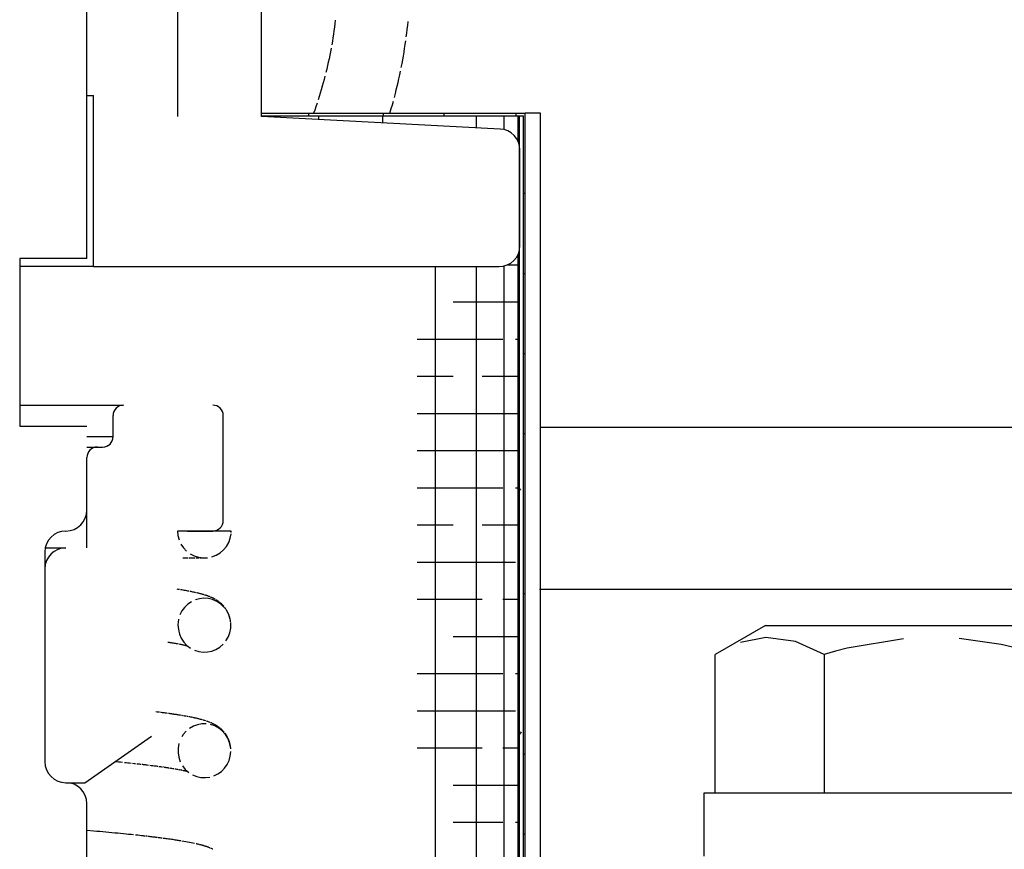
# Model space of a CAD drawing. Extents: x -285 to 5863, y 308 to 3178.
# Tile 128 of 256: x 223.78 to 225.24, y 974.03 to 975.27. Entities that reach past the tile are written whole.
import ezdxf

# ---------------------------------------------------------------- set-up
doc = ezdxf.new("R2010")
doc.units = 0
doc.header["$MEASUREMENT"] = 0
doc.layers.add('SPILL-BUCKET', color=1, linetype='CONTINUOUS')

msp = doc.modelspace()

# ---------------------------------------------------------------- linework, layer by layer
at = {"layer": 'SPILL-BUCKET', "color": 1, "linetype": 'Continuous'}
for p, q in [((224.01217, 976.4601), (224.01217, 975.12157)), ((224.13709, 975.12157), (224.13709, 976.4601)), ((223.87726, 975.15299), (223.88475, 975.15299)), ((223.88475, 975.15299), (223.88726, 975.15299)), ((223.88726, 974.89816), (223.88726, 975.15299)), ((224.49223, 975.10296), (224.13709, 975.12157)), ((224.52182, 974.92939), (224.52182, 975.07177)), ((223.82329, 974.89816), (223.77731, 974.89816)), ((223.85814, 974.89816), (223.82329, 974.89816)), ((223.87987, 974.89816), (223.85814, 974.89816)), ((223.88726, 974.89816), (223.87987, 974.89816)), ((223.88726, 974.89816), (224.49059, 974.89816))]:
    msp.add_line(p, q, dxfattribs=at)
at = {"layer": 'SPILL-BUCKET', "color": 7, "linetype": 'Continuous'}
for p, q in [((223.87726, 974.9104), (223.87726, 975.58269)), ((224.13709, 975.12657), (224.52932, 975.12657)), ((224.13709, 975.1224), (224.52132, 975.1224)), ((224.20715, 975.12657), (224.20715, 975.12237)), ((224.22216, 975.1224), (224.22216, 975.11709)), ((224.31706, 975.1224), (224.31706, 975.11212)), ((224.31832, 975.12657), (224.31832, 975.12237)), ((224.40849, 975.12657), (224.40849, 975.12237)), ((224.45652, 975.1224), (224.45652, 975.10482)), ((224.49781, 975.1224), (224.49781, 975.10212)), ((224.51562, 975.12657), (224.51562, 975.12237)), ((224.5187, 975.1224), (224.5187, 975.08535)), ((224.52132, 972.85312), (224.52132, 975.1224)), ((224.52132, 975.1224), (224.52682, 975.1224)), ((224.52682, 972.85312), (224.52682, 975.1224)), ((224.52932, 972.85312), (224.52932, 975.12657)), ((224.5523, 975.12657), (224.52932, 975.12657)), ((224.5523, 972.85312), (224.5523, 975.12657)), ((224.52682, 975.00733), (224.52869, 975.00733)), ((224.52869, 975.00733), (224.52932, 975.00733)), ((223.87726, 974.9104), (223.77733, 974.9104)), ((223.77733, 974.9104), (223.77733, 974.66058)), ((224.5187, 974.91576), (224.5187, 973.00876)), ((224.39579, 974.89814), (224.39579, 973.00876)), ((224.45652, 974.89814), (224.45652, 973.00876)), ((224.49781, 974.89899), (224.49781, 973.00876)), ((224.50362, 974.90101), (224.51689, 974.90101)), ((224.51689, 974.90101), (224.52132, 974.90101)), ((224.52682, 974.88809), (224.52869, 974.88809)), ((224.42255, 974.84566), (224.46531, 974.84566)), ((224.46531, 974.84566), (224.49628, 974.84566)), ((224.49628, 974.84566), (224.51504, 974.84566)), ((224.51504, 974.84566), (224.52132, 974.84566)), ((224.36862, 974.79031), (224.42255, 974.79031)), ((224.42255, 974.79031), (224.46531, 974.79031)), ((224.46531, 974.79031), (224.49628, 974.79031)), ((224.51504, 974.79031), (224.52132, 974.79031)), ((224.52682, 974.76886), (224.52869, 974.76886)), ((224.52869, 974.76886), (224.52932, 974.76886)), ((224.36862, 974.73497), (224.42255, 974.73497)), ((224.46531, 974.73497), (224.49628, 974.73497)), ((224.49628, 974.73497), (224.51504, 974.73497)), ((224.51504, 974.73497), (224.52132, 974.73497)), ((224.36862, 974.67962), (224.42255, 974.67962)), ((224.42255, 974.67962), (224.46531, 974.67962)), ((224.46531, 974.67962), (224.49628, 974.67962)), ((224.49628, 974.67962), (224.51504, 974.67962)), ((224.51504, 974.67962), (224.52132, 974.67962)), ((223.77733, 974.66058), (223.87726, 974.66058)), ((225.3747, 974.65851), (224.55199, 974.65851)), ((224.52682, 974.64962), (224.52869, 974.64962)), ((224.36862, 974.62427), (224.42255, 974.62427)), ((224.42255, 974.62427), (224.46531, 974.62427)), ((224.46531, 974.62427), (224.49628, 974.62427)), ((224.49628, 974.62427), (224.51504, 974.62427)), ((224.51504, 974.62427), (224.52132, 974.62427)), ((224.36862, 974.56892), (224.42255, 974.56892)), ((224.42255, 974.56892), (224.46531, 974.56892)), ((224.46531, 974.56892), (224.49628, 974.56892)), ((224.51504, 974.56892), (224.52132, 974.56892)), ((224.52267, 974.5674), (224.52132, 974.56507)), ((224.52869, 974.53038), (224.52932, 974.53038)), ((224.36862, 974.51357), (224.42255, 974.51357)), ((224.46531, 974.51357), (224.49628, 974.51357)), ((224.49628, 974.51357), (224.51504, 974.51357)), ((224.51504, 974.51357), (224.52132, 974.51357)), ((224.01223, 974.50443), (224.01281, 974.49772)), ((224.09218, 974.50443), (224.01223, 974.50443)), ((224.01281, 974.49772), (224.01449, 974.4912)), ((224.02716, 974.50443), (224.06464, 974.50443)), ((224.09028, 974.50443), (224.0914, 974.50443)), ((224.09069, 974.49362), (224.09196, 974.50023)), ((224.09213, 974.50233), (224.09218, 974.50443)), ((224.01725, 974.48506), (224.02099, 974.47946)), ((224.08494, 974.48149), (224.08833, 974.48731)), ((224.08833, 974.48731), (224.09069, 974.49362)), ((223.81481, 974.4732), (223.81481, 974.16092)), ((224.02099, 974.47946), (224.02563, 974.47458)), ((224.03102, 974.47054), (224.03701, 974.46746)), ((224.06343, 974.46607), (224.06972, 974.4685)), ((224.06972, 974.4685), (224.0755, 974.47195)), ((224.0755, 974.47195), (224.08063, 974.47632)), ((224.08063, 974.47632), (224.08494, 974.48149)), ((224.02011, 974.46446), (224.0202, 974.46446)), ((224.0202, 974.46446), (224.02316, 974.46446)), ((224.02316, 974.46446), (224.02597, 974.46446)), ((224.02597, 974.46446), (224.02754, 974.46446)), ((224.02906, 974.46446), (224.03051, 974.46446)), ((224.03051, 974.46446), (224.03191, 974.46446)), ((224.03191, 974.46446), (224.03327, 974.46446)), ((224.03327, 974.46446), (224.03458, 974.46446)), ((224.03458, 974.46446), (224.03591, 974.46446)), ((224.03591, 974.46446), (224.03719, 974.46446)), ((224.03701, 974.46746), (224.04343, 974.46544)), ((224.03719, 974.46446), (224.03852, 974.46446)), ((224.03979, 974.46446), (224.04106, 974.46446)), ((224.04106, 974.46446), (224.04227, 974.46446)), ((224.04227, 974.46446), (224.04346, 974.46446)), ((224.04343, 974.46544), (224.0501, 974.46452)), ((224.04346, 974.46446), (224.04458, 974.46446)), ((224.04566, 974.46446), (224.04667, 974.46446)), ((224.04667, 974.46446), (224.04763, 974.46446)), ((224.0485, 974.46446), (224.04931, 974.46446)), ((224.04931, 974.46446), (224.05001, 974.46446)), ((224.05001, 974.46446), (224.05065, 974.46446)), ((224.0501, 974.46452), (224.05684, 974.46473)), ((224.05065, 974.46446), (224.05117, 974.46446)), ((224.05117, 974.46446), (224.05219, 974.46447)), ((224.36862, 974.45822), (224.42255, 974.45822)), ((224.42255, 974.45822), (224.46531, 974.45822)), ((224.46531, 974.45822), (224.49628, 974.45822)), ((224.49628, 974.45822), (224.51504, 974.45822)), ((224.013, 974.41752), (224.01186, 974.41769)), ((224.01401, 974.41736), (224.013, 974.41752)), ((224.01501, 974.4172), (224.01401, 974.41736)), ((224.01853, 974.41662), (224.01678, 974.41691)), ((224.02041, 974.41631), (224.01853, 974.41662)), ((224.02225, 974.41599), (224.02041, 974.41631)), ((224.02409, 974.41566), (224.02225, 974.41599)), ((224.02591, 974.41534), (224.02409, 974.41566)), ((224.02755, 974.41504), (224.02591, 974.41534)), ((224.02917, 974.41473), (224.02755, 974.41504)), ((224.03224, 974.41414), (224.03072, 974.41444)), ((224.03368, 974.41385), (224.03224, 974.41414)), ((224.03509, 974.41356), (224.03368, 974.41385)), ((224.03642, 974.41328), (224.03509, 974.41356)), ((224.03773, 974.41299), (224.03642, 974.41328)), ((224.03865, 974.41279), (224.03773, 974.41299)), ((224.03957, 974.41259), (224.03865, 974.41279)), ((224.04148, 974.41215), (224.04053, 974.41237)), ((224.04244, 974.41192), (224.04148, 974.41215)), ((224.04339, 974.41169), (224.04244, 974.41192)), ((224.04426, 974.41148), (224.04339, 974.41169)), ((224.04573, 974.41111), (224.04513, 974.41126)), ((224.04631, 974.41096), (224.04573, 974.41111)), ((224.04693, 974.4108), (224.04631, 974.41096)), ((224.04755, 974.41063), (224.04693, 974.4108)), ((224.04822, 974.41045), (224.04755, 974.41063)), ((224.04888, 974.41027), (224.04822, 974.41045)), ((224.0496, 974.41006), (224.04888, 974.41027)), ((224.05032, 974.40986), (224.0496, 974.41006)), ((224.05099, 974.40967), (224.05032, 974.40986)), ((224.05167, 974.40947), (224.05099, 974.40967)), ((224.52682, 974.41115), (224.52869, 974.41115)), ((225.3747, 974.4174), (224.55078, 974.4174)), ((224.02744, 974.39528), (224.02272, 974.39067)), ((224.0328, 974.399), (224.02744, 974.39528)), ((224.04497, 974.40353), (224.03869, 974.40178)), ((224.05146, 974.40421), (224.04497, 974.40353)), ((224.05804, 974.40377), (224.05146, 974.40421)), ((224.0528, 974.40912), (224.05223, 974.40929)), ((224.05327, 974.40897), (224.0528, 974.40912)), ((224.05374, 974.40883), (224.05327, 974.40897)), ((224.05438, 974.40862), (224.05374, 974.40883)), ((224.05573, 974.40817), (224.05503, 974.4084)), ((224.05642, 974.40793), (224.05573, 974.40817)), ((224.05718, 974.40766), (224.05642, 974.40793)), ((224.05794, 974.40739), (224.05718, 974.40766)), ((224.05876, 974.40708), (224.05794, 974.40739)), ((224.06445, 974.40223), (224.05804, 974.40377)), ((224.05958, 974.40676), (224.05876, 974.40708)), ((224.06047, 974.40641), (224.05958, 974.40676)), ((224.0623, 974.40564), (224.06136, 974.40604)), ((224.06326, 974.40521), (224.0623, 974.40564)), ((224.06433, 974.40471), (224.06326, 974.40521)), ((224.06542, 974.40418), (224.06433, 974.40471)), ((224.07061, 974.39956), (224.06445, 974.40223)), ((224.06658, 974.40359), (224.06542, 974.40418)), ((224.06777, 974.40295), (224.06658, 974.40359)), ((224.06852, 974.40253), (224.06777, 974.40295)), ((224.06992, 974.40169), (224.06927, 974.40209)), ((224.07058, 974.40128), (224.06992, 974.40169)), ((224.07114, 974.40091), (224.07058, 974.40128)), ((224.07622, 974.39589), (224.07061, 974.39956)), ((224.07171, 974.40054), (224.07114, 974.40091)), ((224.07226, 974.40016), (224.07171, 974.40054)), ((224.07281, 974.39977), (224.07226, 974.40016)), ((224.07341, 974.39934), (224.07281, 974.39977)), ((224.07462, 974.39842), (224.074, 974.3989)), ((224.07524, 974.39793), (224.07462, 974.39842)), ((224.07631, 974.39703), (224.07524, 974.39793)), ((224.0812, 974.39123), (224.07622, 974.39589)), ((224.0774, 974.39606), (224.07631, 974.39703)), ((224.07858, 974.39494), (224.0774, 974.39606)), ((224.07977, 974.39372), (224.07858, 974.39494)), ((224.36862, 974.40288), (224.42255, 974.40288)), ((224.42255, 974.40288), (224.46531, 974.40288)), ((224.49628, 974.40288), (224.51504, 974.40288)), ((224.51504, 974.40288), (224.52132, 974.40288)), ((224.01883, 974.38535), (224.01582, 974.37936)), ((224.02272, 974.39067), (224.01883, 974.38535)), ((224.08103, 974.39232), (224.07977, 974.39372)), ((224.08356, 974.3891), (224.08227, 974.39082)), ((224.08479, 974.38729), (224.08356, 974.3891)), ((224.0854, 974.38629), (224.08479, 974.38729)), ((224.08847, 974.37969), (224.08532, 974.38579)), ((224.086, 974.38528), (224.0854, 974.38629)), ((224.08659, 974.3842), (224.086, 974.38528)), ((224.08715, 974.3831), (224.08659, 974.3842)), ((224.08767, 974.382), (224.08715, 974.3831)), ((224.08858, 974.37988), (224.08817, 974.38087)), ((224.01312, 974.36874), (224.01287, 974.36447)), ((224.01383, 974.37295), (224.01312, 974.36874)), ((224.09055, 974.37314), (224.08847, 974.37969)), ((224.08896, 974.37886), (224.08858, 974.37988)), ((224.08927, 974.37799), (224.08896, 974.37886)), ((224.08956, 974.37709), (224.08927, 974.37799)), ((224.08979, 974.37634), (224.08956, 974.37709)), ((224.09002, 974.37557), (224.08979, 974.37634)), ((224.09024, 974.37473), (224.09002, 974.37557)), ((224.09045, 974.37387), (224.09024, 974.37473)), ((224.09067, 974.37284), (224.09045, 974.37387)), ((224.09087, 974.3718), (224.09067, 974.37284)), ((224.09107, 974.37059), (224.09087, 974.3718)), ((224.09123, 974.36938), (224.09107, 974.37059)), ((224.09129, 974.35952), (224.09149, 974.36636)), ((224.09147, 974.36673), (224.09137, 974.36804)), ((224.09148, 974.36653), (224.09147, 974.36673)), ((224.01287, 974.36447), (224.01339, 974.35764)), ((224.01339, 974.35764), (224.01504, 974.351)), ((224.01504, 974.351), (224.01779, 974.34472)), ((224.08757, 974.3466), (224.08996, 974.35291)), ((224.08996, 974.35291), (224.09129, 974.35952)), ((224.0911, 974.35817), (224.09118, 974.35874)), ((223.99799, 974.33897), (223.99891, 974.33882)), ((223.99891, 974.33882), (223.99973, 974.3387)), ((223.99973, 974.3387), (224.00053, 974.33857)), ((224.00053, 974.33857), (224.00134, 974.33845)), ((224.00134, 974.33845), (224.00214, 974.33832)), ((224.00214, 974.33832), (224.00298, 974.33819)), ((224.00381, 974.33805), (224.00467, 974.33791)), ((224.00467, 974.33791), (224.00552, 974.33777)), ((224.00552, 974.33777), (224.0071, 974.33751)), ((224.0071, 974.33751), (224.00865, 974.33724)), ((224.00865, 974.33724), (224.0102, 974.33697)), ((224.0102, 974.33697), (224.0117, 974.3367)), ((224.0117, 974.3367), (224.01311, 974.33645)), ((224.01448, 974.33619), (224.01576, 974.33595)), ((224.01779, 974.34472), (224.02156, 974.33901)), ((224.02156, 974.33901), (224.02621, 974.33406)), ((224.08422, 974.34087), (224.08757, 974.3466)), ((224.42255, 974.34753), (224.46531, 974.34753)), ((224.46531, 974.34753), (224.49628, 974.34753)), ((224.49628, 974.34753), (224.51504, 974.34753)), ((224.51504, 974.34753), (224.52132, 974.34753)), ((224.01576, 974.33595), (224.017, 974.3357)), ((224.017, 974.3357), (224.01815, 974.33547)), ((224.01815, 974.33547), (224.01927, 974.33524)), ((224.01927, 974.33524), (224.02011, 974.33507)), ((224.02011, 974.33507), (224.02092, 974.33489)), ((224.02092, 974.33489), (224.02173, 974.33472)), ((224.02173, 974.33472), (224.02251, 974.33454)), ((224.02251, 974.33454), (224.02332, 974.33436)), ((224.02332, 974.33436), (224.0241, 974.33418)), ((224.0241, 974.33418), (224.02483, 974.334)), ((224.02483, 974.334), (224.02554, 974.33383)), ((224.02616, 974.33368), (224.02674, 974.33353)), ((224.02621, 974.33406), (224.03164, 974.32998)), ((224.02674, 974.33353), (224.02692, 974.33348)), ((224.03758, 974.32695), (224.04394, 974.32496)), ((224.04394, 974.32496), (224.05045, 974.32412)), ((224.05045, 974.32412), (224.057, 974.32438)), ((224.057, 974.32438), (224.06337, 974.32573)), ((224.06337, 974.32573), (224.06942, 974.32812)), ((224.06942, 974.32812), (224.07502, 974.33151)), ((224.07502, 974.33151), (224.07998, 974.33577)), ((224.36862, 974.29218), (224.42255, 974.29218)), ((224.42255, 974.29218), (224.46531, 974.29218)), ((224.46531, 974.29218), (224.49628, 974.29218)), ((224.51504, 974.29218), (224.52132, 974.29218)), ((224.52869, 974.29191), (224.52932, 974.29191)), ((223.98174, 974.23492), (223.97969, 974.23517)), ((223.98346, 974.23471), (223.98174, 974.23492)), ((223.98516, 974.23449), (223.98346, 974.23471)), ((223.98822, 974.2341), (223.9867, 974.23429)), ((223.98971, 974.2339), (223.98822, 974.2341)), ((223.99119, 974.23371), (223.98971, 974.2339)), ((223.99271, 974.23351), (223.99119, 974.23371)), ((223.99421, 974.23331), (223.99271, 974.23351)), ((224.36862, 974.23683), (224.42255, 974.23683)), ((224.42255, 974.23683), (224.46531, 974.23683)), ((224.46531, 974.23683), (224.49628, 974.23683)), ((224.49628, 974.23683), (224.51504, 974.23683)), ((223.99574, 974.2331), (223.99421, 974.23331)), ((223.99726, 974.23289), (223.99574, 974.2331)), ((224.00034, 974.23246), (223.99881, 974.23268)), ((224.00117, 974.23235), (224.00034, 974.23246)), ((224.00198, 974.23223), (224.00117, 974.23235)), ((224.00281, 974.23211), (224.00198, 974.23223)), ((224.00363, 974.23199), (224.00281, 974.23211)), ((224.0044, 974.23188), (224.00363, 974.23199)), ((224.00516, 974.23177), (224.0044, 974.23188)), ((224.00642, 974.23159), (224.00579, 974.23168)), ((224.00691, 974.23151), (224.00642, 974.23159)), ((224.00741, 974.23144), (224.00691, 974.23151)), ((224.00774, 974.23139), (224.00741, 974.23144)), ((224.00807, 974.23134), (224.00774, 974.23139)), ((224.00839, 974.23129), (224.00807, 974.23134)), ((224.00871, 974.23124), (224.00839, 974.23129)), ((224.00951, 974.23112), (224.00911, 974.23118)), ((224.01, 974.23105), (224.00951, 974.23112)), ((224.01048, 974.23097), (224.01, 974.23105)), ((224.01105, 974.23088), (224.01048, 974.23097)), ((224.01227, 974.2307), (224.01162, 974.2308)), ((224.01292, 974.23059), (224.01227, 974.2307)), ((224.01436, 974.23037), (224.01364, 974.23048)), ((224.0153, 974.23021), (224.01436, 974.23037)), ((224.01624, 974.23006), (224.0153, 974.23021)), ((224.01725, 974.2299), (224.01624, 974.23006)), ((224.01927, 974.22956), (224.01826, 974.22973)), ((224.02028, 974.22939), (224.01927, 974.22956)), ((224.02229, 974.22905), (224.02129, 974.22922)), ((224.0233, 974.22887), (224.02229, 974.22905)), ((224.0243, 974.22869), (224.0233, 974.22887)), ((224.02529, 974.22851), (224.0243, 974.22869)), ((224.02739, 974.22813), (224.02628, 974.22834)), ((224.02849, 974.22793), (224.02739, 974.22813)), ((224.03068, 974.22751), (224.02959, 974.22772)), ((224.0318, 974.22729), (224.03068, 974.22751)), ((224.03291, 974.22707), (224.0318, 974.22729)), ((224.03378, 974.22689), (224.03291, 974.22707)), ((224.03555, 974.22653), (224.03465, 974.22671)), ((224.03643, 974.22634), (224.03555, 974.22653)), ((224.0373, 974.22616), (224.03643, 974.22634)), ((224.03816, 974.22597), (224.0373, 974.22616)), ((224.0389, 974.22581), (224.03816, 974.22597)), ((224.03963, 974.22564), (224.0389, 974.22581)), ((224.04023, 974.2255), (224.03963, 974.22564)), ((224.04177, 974.22515), (224.04084, 974.22536)), ((224.04269, 974.22493), (224.04177, 974.22515)), ((224.04389, 974.22464), (224.04269, 974.22493)), ((224.04508, 974.22434), (224.04389, 974.22464)), ((224.04641, 974.224), (224.04508, 974.22434)), ((224.04771, 974.22365), (224.04641, 974.224)), ((224.04868, 974.22339), (224.04771, 974.22365)), ((224.05071, 974.22281), (224.04964, 974.22312)), ((224.05178, 974.2225), (224.05071, 974.22281)), ((224.05304, 974.22211), (224.05178, 974.2225)), ((224.05429, 974.22171), (224.05304, 974.22211)), ((224.05656, 974.22095), (224.05542, 974.22134)), ((224.05716, 974.22073), (224.05656, 974.22095)), ((224.05841, 974.22027), (224.05777, 974.22051)), ((224.05906, 974.22003), (224.05841, 974.22027)), ((224.05975, 974.21976), (224.05906, 974.22003)), ((224.06044, 974.21948), (224.05975, 974.21976)), ((224.06188, 974.21889), (224.06116, 974.21919)), ((224.06262, 974.21856), (224.06188, 974.21889)), ((224.02503, 974.20617), (224.02071, 974.20122)), ((224.03574, 974.2136), (224.03009, 974.21035)), ((224.04184, 974.21587), (224.03574, 974.2136)), ((224.04826, 974.21708), (224.04184, 974.21587)), ((224.05479, 974.21719), (224.04826, 974.21708)), ((224.06762, 974.21408), (224.06134, 974.21618)), ((224.06336, 974.21823), (224.06262, 974.21856)), ((224.06409, 974.21789), (224.06336, 974.21823)), ((224.06482, 974.21754), (224.06409, 974.21789)), ((224.06546, 974.21723), (224.06482, 974.21754)), ((224.0661, 974.2169), (224.06546, 974.21723)), ((224.06685, 974.21652), (224.06647, 974.21671)), ((224.06721, 974.21632), (224.06685, 974.21652)), ((224.06795, 974.21591), (224.06758, 974.21612)), ((224.07354, 974.21087), (224.06762, 974.21408)), ((224.06833, 974.2157), (224.06795, 974.21591)), ((224.06871, 974.21548), (224.06833, 974.2157)), ((224.0691, 974.21525), (224.06871, 974.21548)), ((224.06995, 974.21474), (224.06952, 974.215)), ((224.07048, 974.21441), (224.06995, 974.21474)), ((224.07101, 974.21406), (224.07048, 974.21441)), ((224.07154, 974.21372), (224.07101, 974.21406)), ((224.07206, 974.21336), (224.07154, 974.21372)), ((224.07256, 974.21302), (224.07206, 974.21336)), ((224.07305, 974.21267), (224.07256, 974.21302)), ((224.07388, 974.21206), (224.07346, 974.21237)), ((224.07884, 974.2067), (224.07354, 974.21087)), ((224.07422, 974.2118), (224.07388, 974.21206)), ((224.07456, 974.21154), (224.07422, 974.2118)), ((224.07489, 974.21128), (224.07456, 974.21154)), ((224.07522, 974.211), (224.07489, 974.21128)), ((224.07559, 974.2107), (224.07522, 974.211)), ((224.07596, 974.21039), (224.07559, 974.2107)), ((224.07688, 974.2096), (224.07642, 974.21)), ((224.0774, 974.20912), (224.07688, 974.2096)), ((224.07793, 974.20863), (224.0774, 974.20912)), ((224.07883, 974.20775), (224.07793, 974.20863)), ((224.07973, 974.20683), (224.07883, 974.20775)), ((224.08341, 974.20161), (224.07884, 974.2067)), ((224.08065, 974.20582), (224.07973, 974.20683)), ((224.08156, 974.20477), (224.08065, 974.20582)), ((224.52354, 974.20553), (224.52132, 974.20169)), ((224.02071, 974.20122), (224.01849, 974.19786)), ((224.08349, 974.20227), (224.08253, 974.20355)), ((224.08705, 974.19582), (224.08341, 974.20161)), ((224.08452, 974.20077), (224.08349, 974.20227)), ((224.0855, 974.1992), (224.08452, 974.20077)), ((224.08651, 974.19741), (224.0855, 974.1992)), ((224.08966, 974.18947), (224.08705, 974.19582)), ((224.088, 974.19433), (224.08745, 974.19553)), ((224.08852, 974.19309), (224.088, 974.19433)), ((224.08932, 974.19089), (224.08893, 974.19201)), ((224.08963, 974.18996), (224.08932, 974.19089)), ((224.08992, 974.18898), (224.08963, 974.18996)), ((224.01305, 974.18109), (224.01298, 974.17423)), ((224.01428, 974.18784), (224.01305, 974.18109)), ((224.09117, 974.18277), (224.08966, 974.18947)), ((224.09014, 974.18817), (224.08992, 974.18898)), ((224.09054, 974.18653), (224.09035, 974.18733)), ((224.09071, 974.18572), (224.09054, 974.18653)), ((224.0909, 974.18469), (224.09071, 974.18572)), ((224.09075, 974.16918), (224.09153, 974.17595)), ((224.09107, 974.18365), (224.0909, 974.18469)), ((224.09124, 974.1824), (224.09107, 974.18365)), ((224.09137, 974.18113), (224.09124, 974.1824)), ((224.09145, 974.18007), (224.09137, 974.18113)), ((224.36862, 974.18148), (224.42255, 974.18148)), ((224.42255, 974.18148), (224.46531, 974.18148)), ((224.49628, 974.18148), (224.51504, 974.18148)), ((224.51504, 974.18148), (224.52132, 974.18148)), ((223.91934, 974.16133), (223.92153, 974.16111)), ((223.92153, 974.16111), (223.92456, 974.16081)), ((223.92456, 974.16081), (223.92755, 974.16051)), ((223.92755, 974.16051), (223.93033, 974.16023)), ((224.01298, 974.17423), (224.01405, 974.16746)), ((224.01405, 974.16746), (224.01625, 974.16095)), ((224.08598, 974.15666), (224.08888, 974.16272)), ((224.08888, 974.16272), (224.09075, 974.16918)), ((224.52682, 974.17267), (224.52869, 974.17267)), ((223.93309, 974.15995), (223.93564, 974.15969)), ((223.93564, 974.15969), (223.93817, 974.15942)), ((223.93817, 974.15942), (223.94065, 974.15916)), ((223.94065, 974.15916), (223.94311, 974.1589)), ((223.94535, 974.15866), (223.94758, 974.15842)), ((223.94758, 974.15842), (223.94959, 974.15819)), ((223.95159, 974.15798), (223.95338, 974.15778)), ((223.95338, 974.15778), (223.95516, 974.15757)), ((223.95516, 974.15757), (223.95642, 974.15743)), ((223.95642, 974.15743), (223.95767, 974.15729)), ((223.95884, 974.15715), (223.96, 974.15702)), ((223.96, 974.15702), (223.96125, 974.15687)), ((223.96125, 974.15687), (223.96249, 974.15673)), ((223.96249, 974.15673), (223.96383, 974.15657)), ((223.96383, 974.15657), (223.96516, 974.15641)), ((223.96516, 974.15641), (223.9671, 974.15618)), ((223.9671, 974.15618), (223.96902, 974.15595)), ((223.97111, 974.15569), (223.97317, 974.15544)), ((223.97317, 974.15544), (223.97539, 974.15516)), ((223.97539, 974.15516), (223.97758, 974.15488)), ((223.97758, 974.15488), (223.97894, 974.1547)), ((223.97894, 974.1547), (223.98029, 974.15452)), ((223.98029, 974.15452), (223.98169, 974.15434)), ((223.98169, 974.15434), (223.98307, 974.15416)), ((223.98442, 974.15397), (223.98576, 974.15379)), ((223.98576, 974.15379), (223.98693, 974.15363)), ((223.98693, 974.15363), (223.9881, 974.15347)), ((223.9881, 974.15347), (223.98903, 974.15334)), ((223.98994, 974.15321), (223.99074, 974.1531)), ((223.99074, 974.1531), (223.99153, 974.15299)), ((223.99219, 974.15289), (223.99286, 974.15279)), ((223.99286, 974.15279), (223.99341, 974.15271)), ((223.99341, 974.15271), (223.99395, 974.15263)), ((223.99395, 974.15263), (223.9943, 974.15258)), ((223.9943, 974.15258), (223.99465, 974.15253)), ((223.99465, 974.15253), (223.99494, 974.15249)), ((223.99494, 974.15249), (223.99523, 974.15244)), ((223.9956, 974.15239), (223.99596, 974.15234)), ((223.99596, 974.15234), (223.99642, 974.15227)), ((223.99642, 974.15227), (223.99687, 974.1522)), ((223.99687, 974.1522), (223.99754, 974.1521)), ((223.99754, 974.1521), (223.9982, 974.152)), ((223.9982, 974.152), (223.99898, 974.15188)), ((223.99898, 974.15188), (223.99976, 974.15176)), ((224.00066, 974.15162), (224.00155, 974.15148)), ((224.00155, 974.15148), (224.00249, 974.15133)), ((224.00249, 974.15133), (224.00341, 974.15118)), ((224.00341, 974.15118), (224.00431, 974.15104)), ((224.00519, 974.15089), (224.00604, 974.15075)), ((224.00604, 974.15075), (224.00689, 974.15061)), ((224.00812, 974.1504), (224.00933, 974.15019)), ((224.00933, 974.15019), (224.01047, 974.14999)), ((224.01047, 974.14999), (224.01159, 974.14979)), ((224.01159, 974.14979), (224.01265, 974.1496)), ((224.01369, 974.14941), (224.01463, 974.14923)), ((224.01463, 974.14923), (224.01555, 974.14905)), ((224.01638, 974.14889), (224.01719, 974.14873)), ((224.01719, 974.14873), (224.01791, 974.14859)), ((224.01791, 974.14859), (224.01862, 974.14844)), ((224.01862, 974.14844), (224.01929, 974.14831)), ((224.01952, 974.1549), (224.02374, 974.14955)), ((224.01995, 974.14817), (224.02055, 974.14804)), ((224.02055, 974.14804), (224.02114, 974.14791)), ((224.02114, 974.14791), (224.02174, 974.14778)), ((224.02174, 974.14778), (224.02233, 974.14765)), ((224.02233, 974.14765), (224.02293, 974.14752)), ((224.02293, 974.14752), (224.02352, 974.14738)), ((224.02352, 974.14738), (224.02412, 974.14724)), ((224.02374, 974.14955), (224.02881, 974.14499)), ((224.02471, 974.1471), (224.02532, 974.14695)), ((224.02532, 974.14695), (224.0259, 974.14681)), ((224.0259, 974.14681), (224.02624, 974.14672)), ((224.02624, 974.14672), (224.02657, 974.14664)), ((224.07224, 974.14274), (224.07754, 974.14656)), ((224.07754, 974.14656), (224.08217, 974.15126)), ((224.08217, 974.15126), (224.08598, 974.15666)), ((224.03449, 974.14143), (224.04068, 974.13889)), ((224.04068, 974.13889), (224.04711, 974.13748)), ((224.04711, 974.13748), (224.05369, 974.13717)), ((224.05369, 974.13717), (224.06015, 974.13797)), ((224.0664, 974.13984), (224.07224, 974.14274)), ((224.42255, 974.12613), (224.46531, 974.12613)), ((224.46531, 974.12613), (224.49628, 974.12613)), ((224.49628, 974.12613), (224.51504, 974.12613)), ((224.51504, 974.12613), (224.52132, 974.12613)), ((223.87726, 972.58799), (223.87726, 974.09846)), ((223.88772, 974.05759), (223.87726, 974.0585)), ((224.42255, 974.07079), (224.46531, 974.07079)), ((224.46531, 974.07079), (224.49628, 974.07079)), ((224.51504, 974.07079), (224.52132, 974.07079)), ((223.89218, 974.0572), (223.88772, 974.05759)), ((223.8966, 974.0568), (223.89218, 974.0572)), ((223.90109, 974.0564), (223.8966, 974.0568)), ((223.90552, 974.056), (223.90109, 974.0564)), ((223.91001, 974.05558), (223.90552, 974.056)), ((223.91445, 974.05517), (223.91001, 974.05558)), ((223.91891, 974.05474), (223.91445, 974.05517)), ((223.92332, 974.05432), (223.91891, 974.05474)), ((223.92756, 974.05391), (223.92332, 974.05432)), ((223.93174, 974.0535), (223.92756, 974.05391)), ((223.93563, 974.05311), (223.93174, 974.0535)), ((223.93947, 974.05272), (223.93563, 974.05311)), ((223.94303, 974.05235), (223.93947, 974.05272)), ((223.94654, 974.05199), (223.94303, 974.05235)), ((223.95298, 974.0513), (223.94978, 974.05164)), ((223.95592, 974.05098), (223.95298, 974.0513)), ((223.95882, 974.05067), (223.95592, 974.05098)), ((223.96016, 974.05052), (223.95882, 974.05067)), ((223.9615, 974.05037), (223.96016, 974.05052)), ((223.96277, 974.05023), (223.9615, 974.05037)), ((223.96404, 974.05008), (223.96277, 974.05023)), ((223.96645, 974.04981), (223.96525, 974.04995)), ((223.96759, 974.04968), (223.96645, 974.04981)), ((223.9697, 974.04943), (223.96872, 974.04955)), ((223.97067, 974.04932), (223.9697, 974.04943)), ((223.97147, 974.04922), (223.97067, 974.04932)), ((223.97228, 974.04913), (223.97147, 974.04922)), ((223.97355, 974.04898), (223.97291, 974.04906)), ((223.97388, 974.04894), (223.97355, 974.04898)), ((223.9742, 974.0489), (223.97388, 974.04894)), ((223.97452, 974.04886), (223.9742, 974.0489)), ((223.97526, 974.04878), (223.97483, 974.04883)), ((223.9757, 974.04872), (223.97526, 974.04878)), ((223.97682, 974.04859), (223.97626, 974.04866)), ((223.97751, 974.0485), (223.97682, 974.04859)), ((223.9782, 974.04842), (223.97751, 974.0485)), ((223.97901, 974.04832), (223.9782, 974.04842)), ((223.97981, 974.04822), (223.97901, 974.04832)), ((223.98102, 974.04807), (223.97981, 974.04822)), ((223.98221, 974.04793), (223.98102, 974.04807)), ((223.98498, 974.04758), (223.9836, 974.04775)), ((223.98652, 974.04738), (223.98498, 974.04758)), ((223.98805, 974.04718), (223.98652, 974.04738)), ((223.98955, 974.04699), (223.98805, 974.04718)), ((223.99247, 974.0466), (223.99105, 974.04679)), ((223.99389, 974.04642), (223.99247, 974.0466)), ((223.99525, 974.04623), (223.99389, 974.04642)), ((223.99659, 974.04605), (223.99525, 974.04623)), ((223.99884, 974.04574), (223.99659, 974.04605)), ((224.00106, 974.04543), (223.99884, 974.04574)), ((224.00311, 974.04513), (224.00106, 974.04543)), ((224.00512, 974.04484), (224.00311, 974.04513)), ((224.00696, 974.04457), (224.00512, 974.04484)), ((224.00878, 974.0443), (224.00696, 974.04457)), ((224.01047, 974.04404), (224.00878, 974.0443)), ((224.01213, 974.04378), (224.01047, 974.04404)), ((224.01376, 974.04353), (224.01213, 974.04378)), ((224.01537, 974.04327), (224.01376, 974.04353)), ((224.01696, 974.04301), (224.01537, 974.04327)), ((224.52682, 974.05344), (224.52869, 974.05344)), ((224.52869, 974.05344), (224.52932, 974.05344)), ((224.02147, 974.04225), (224.01853, 974.04275)), ((224.02433, 974.04175), (224.02147, 974.04225)), ((224.02711, 974.04125), (224.02433, 974.04175)), ((224.02982, 974.04074), (224.02711, 974.04125)), ((224.03246, 974.04022), (224.02982, 974.04074)), ((224.03503, 974.0397), (224.03246, 974.04022)), ((224.0376, 974.03915), (224.03503, 974.0397)), ((224.04074, 974.03845), (224.04009, 974.0386)), ((224.04139, 974.0383), (224.04074, 974.03845)), ((224.04203, 974.03815), (224.04139, 974.0383)), ((224.04268, 974.038), (224.04203, 974.03815)), ((224.04393, 974.03769), (224.04331, 974.03785)), ((224.0445, 974.03755), (224.04393, 974.03769)), ((224.04557, 974.03728), (224.04507, 974.03741)), ((224.04607, 974.03715), (224.04557, 974.03728)), ((224.04653, 974.03703), (224.04607, 974.03715)), ((224.047, 974.03691), (224.04653, 974.03703)), ((224.04789, 974.03667), (224.04744, 974.03679)), ((224.0484, 974.03653), (224.04789, 974.03667)), ((224.04891, 974.03639), (224.0484, 974.03653)), ((224.04949, 974.03623), (224.04891, 974.03639)), ((224.05005, 974.03607), (224.04949, 974.03623)), ((224.05062, 974.0359), (224.05005, 974.03607)), ((224.05119, 974.03574), (224.05062, 974.0359)), ((224.05242, 974.03537), (224.0518, 974.03555)), ((224.05292, 974.03521), (224.05242, 974.03537)), ((224.05342, 974.03506), (224.05292, 974.03521)), ((224.05387, 974.03491), (224.05342, 974.03506)), ((224.05432, 974.03477), (224.05387, 974.03491)), ((224.05483, 974.0346), (224.05432, 974.03477)), ((224.05535, 974.03443), (224.05483, 974.0346)), ((224.05673, 974.03395), (224.05604, 974.03419)), ((224.05746, 974.03369), (224.05673, 974.03395)), ((224.0582, 974.03342), (224.05746, 974.03369)), ((224.0589, 974.03316), (224.0582, 974.03342)), ((224.05961, 974.03288), (224.0589, 974.03316)), ((224.06029, 974.03261), (224.05961, 974.03288)), ((224.06097, 974.03233), (224.06029, 974.03261)), ((224.06229, 974.03177), (224.06163, 974.03206)), ((224.06296, 974.03148), (224.06229, 974.03177)), ((224.06363, 974.03117), (224.06296, 974.03148)), ((224.06395, 974.03102), (224.06363, 974.03117)), ((224.06428, 974.03087), (224.06395, 974.03102)), ((224.06461, 974.03071), (224.06428, 974.03087)), ((224.06494, 974.03055), (224.06461, 974.03071))]:
    msp.add_line(p, q, dxfattribs=at)
at = {"layer": 'SPILL-BUCKET', "linetype": 'Continuous'}
for p, q in [((224.24635, 975.25989), (224.24568, 975.25464)), ((224.24698, 975.26514), (224.24635, 975.25989)), ((224.35468, 975.25714), (224.35527, 975.26285)), ((224.24497, 975.24939), (224.24421, 975.24416)), ((224.24568, 975.25464), (224.24497, 975.24939)), ((224.35262, 975.24007), (224.35335, 975.24575)), ((224.35335, 975.24575), (224.35404, 975.25145)), ((224.35404, 975.25145), (224.35468, 975.25714)), ((224.24256, 975.2337), (224.24166, 975.22848)), ((224.24341, 975.23892), (224.24256, 975.2337)), ((224.24421, 975.24416), (224.24341, 975.23892)), ((224.35102, 975.22871), (224.35184, 975.23438)), ((224.23975, 975.21807), (224.23872, 975.21288)), ((224.24073, 975.22327), (224.23975, 975.21807)), ((224.3483, 975.21172), (224.34925, 975.21738)), ((224.34925, 975.21738), (224.35016, 975.22304)), ((224.35016, 975.22304), (224.35102, 975.22871)), ((224.23654, 975.20252), (224.23538, 975.19735)), ((224.23765, 975.20769), (224.23654, 975.20252)), ((224.23872, 975.21288), (224.23765, 975.20769)), ((224.34626, 975.20044), (224.3473, 975.20608)), ((224.3473, 975.20608), (224.3483, 975.21172)), ((224.23418, 975.1922), (224.23293, 975.18705)), ((224.23538, 975.19735), (224.23418, 975.1922)), ((224.34286, 975.18357), (224.34404, 975.18918)), ((224.34517, 975.19481), (224.34626, 975.20044)), ((224.22893, 975.17169), (224.22751, 975.16659)), ((224.23031, 975.1768), (224.22893, 975.17169)), ((224.23164, 975.18192), (224.23031, 975.1768)), ((224.33907, 975.16679), (224.34038, 975.17237)), ((224.34038, 975.17237), (224.34164, 975.17797)), ((224.34164, 975.17797), (224.34286, 975.18357)), ((224.22605, 975.1615), (224.22454, 975.15642)), ((224.22751, 975.16659), (224.22605, 975.1615)), ((224.33633, 975.15566), (224.33772, 975.16122)), ((224.33772, 975.16122), (224.33907, 975.16679)), ((224.22299, 975.15136), (224.2214, 975.14632)), ((224.22454, 975.15642), (224.22299, 975.15136)), ((224.33188, 975.13904), (224.33341, 975.14456)), ((224.33489, 975.1501), (224.33633, 975.15566)), ((224.21636, 975.13125), (224.2147, 975.12655)), ((224.21808, 975.13626), (224.21636, 975.13125)), ((224.21976, 975.14128), (224.21808, 975.13626)), ((224.32826, 975.12657), (224.33031, 975.13352)), ((224.33031, 975.13352), (224.33188, 975.13904)), ((223.77733, 974.6918), (223.92515, 974.6918)), ((223.92515, 974.6918), (223.93191, 974.6918)), ((223.9163, 974.64496), (223.9163, 974.67619)), ((224.08025, 974.52005), (224.08025, 974.67619)), ((223.87726, 974.64496), (223.9163, 974.64496)), ((223.87726, 974.62935), (223.88894, 974.62935)), ((223.88894, 974.62935), (223.89288, 974.62935)), ((223.89288, 974.62935), (223.90069, 974.62935)), ((223.87726, 974.47945), (223.87726, 974.61373)), ((223.81544, 974.47945), (223.83825, 974.47945)), ((223.83825, 974.47945), (223.84604, 974.47945)), ((224.88693, 974.36388), (224.81222, 974.32074)), ((224.88693, 974.36388), (225.3747, 974.36388)), ((224.88759, 974.34571), (224.84984, 974.33824)), ((224.93199, 974.33982), (224.88759, 974.34571)), ((224.97449, 974.32074), (224.93199, 974.33982)), ((225.09246, 974.34384), (225.00855, 974.32976)), ((225.23806, 974.33563), (225.1753, 974.34433)), ((224.99148, 974.32545), (224.97449, 974.32074)), ((225.00855, 974.32976), (224.99148, 974.32545)), ((225.29903, 974.32074), (225.23806, 974.33563)), ((224.81222, 974.11405), (224.81222, 974.32074)), ((224.97449, 974.32074), (224.97449, 974.11405)), ((223.87414, 974.12969), (223.97333, 974.19914)), ((223.84604, 974.12969), (223.87414, 974.12969)), ((224.79549, 974.11405), (224.79549, 974.02011)), ((225.3747, 974.11405), (224.79549, 974.11405))]:
    msp.add_line(p, q, dxfattribs=at)
at = {"layer": 'SPILL-BUCKET', "color": 1, "linetype": 'Continuous'}
for centre, start, end in [((224.49059, 975.07177), 0, 87), ((224.49059, 974.92939), 270, 0)]:
    msp.add_arc(centre, 0.03123, start, end, dxfattribs=at)
at = {"layer": 'SPILL-BUCKET', "linetype": 'Continuous'}
for centre, radius, start, end in [((223.93191, 974.67619), 0.01561, 90, 180), ((224.06464, 974.67619), 0.01561, 0, 90), ((223.90069, 974.64496), 0.01561, 270, 0), ((223.89288, 974.61373), 0.01561, 90, 180), ((224.06464, 974.52005), 0.01561, 270, 0), ((223.84604, 974.44822), 0.03123, 90, 180)]:
    msp.add_arc(centre, radius, start, end, dxfattribs=at)
at = {"layer": 'SPILL-BUCKET', "color": 7, "linetype": 'Continuous'}
for centre, start, end in [((223.84604, 974.53566), 270, 0), ((223.84604, 974.4732), 90, 180), ((223.84604, 974.16092), 180, 270), ((223.84604, 974.16092), 180, 270), ((223.84604, 974.09846), 0, 90)]:
    msp.add_arc(centre, 0.03123, start, end, dxfattribs=at)

doc.saveas('drawing.dxf')
